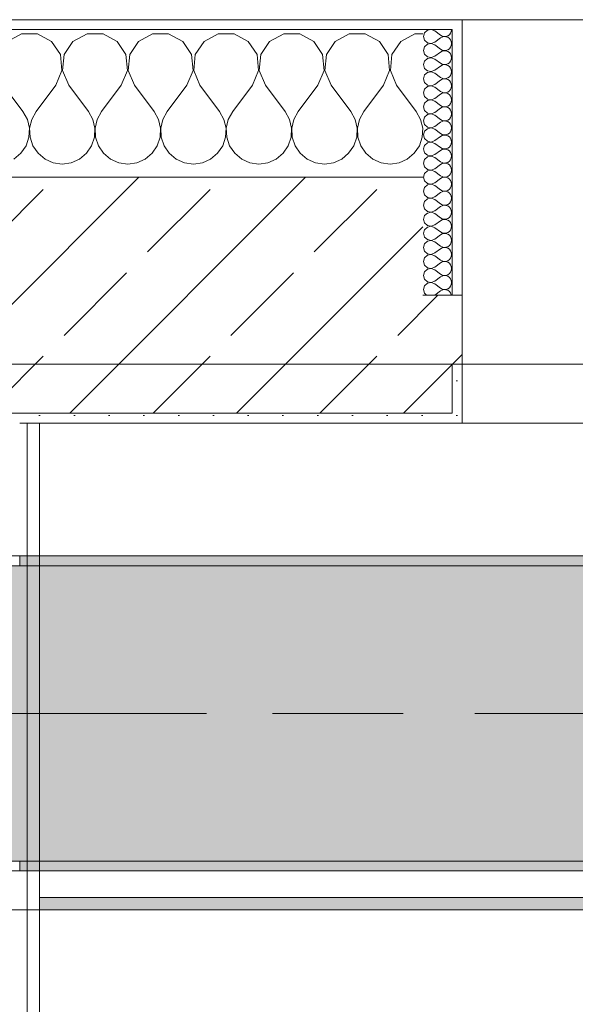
# Model space of a CAD drawing. Header units: metres. Extents: x -3.6 to 84.5, y -11 to 16.8.
# Tile 193 of 256: x 33.09 to 33.655, y 12.854 to 13.855. Entities that reach past the tile are written whole.
import ezdxf

# ---------------------------------------------------------------- set-up
doc = ezdxf.new("R2010")
doc.units = ezdxf.units.M
doc.header["$MEASUREMENT"] = 0
doc.linetypes.add('Achse', pattern=[0.2, 0.1, -0.05, 0, -0.05])
doc.linetypes.add('Strichlinie doppelt', pattern=[0.546806, 0.264583, -0.105833, 0.070556, -0.105833])
for name, color, linetype in [('451 - Universal.Achsen Raster', 7, 'Continuous'), ('604 - Struktur.Wand Aussen', 7, 'Continuous'), ('608 - Struktur.Träger', 7, 'Continuous'), ('Neubau_606 - Struktur.Wand Innen Ausbau', 7, 'Continuous'), ('Neubau_653 - Abdeckung.TB Verkofferung', 7, 'Continuous')]:
    doc.layers.add(name, color=color, linetype=linetype)
pattern_1 = [(45, (0, 0), (-0.01767767, 0.01767767), [0, -0.025])]
pattern_2 = [(0, (0, 0), (0, 0.08660254), [0, -0.05]), (0, (0.025, 0.0433), (0, 0.08660254), [0, -0.05])]
pattern_3 = [(45, (0, 0), (-0.0848528, 0.0848528), []), (45, (-0.04243, 0.04243), (-0.0848528, 0.0848528), [0.09, -0.03])]

# ---------------------------------------------------------------- blocks, each defined once
blk = doc.blocks.new('*X25')
at = {"layer": '604 - Struktur.Wand Aussen', "color": 7, "linetype": 'Continuous', "lineweight": 5}
for p, q in [((33.0919, 13.8407), (33.0776, 13.833)), ((33.1081, 13.8407), (33.0919, 13.8407)), ((33.1224, 13.833), (33.1081, 13.8407)), ((33.1585, 13.8407), (33.1442, 13.833)), ((33.1748, 13.8407), (33.1585, 13.8407)), ((33.1891, 13.833), (33.1748, 13.8407)), ((33.2252, 13.8407), (33.2109, 13.833)), ((33.2415, 13.8407), (33.2252, 13.8407)), ((33.2558, 13.833), (33.2415, 13.8407)), ((33.2919, 13.8407), (33.2776, 13.833)), ((33.3081, 13.8407), (33.2919, 13.8407)), ((33.3224, 13.833), (33.3081, 13.8407)), ((33.3585, 13.8407), (33.3442, 13.833)), ((33.3748, 13.8407), (33.3585, 13.8407)), ((33.3891, 13.833), (33.3748, 13.8407)), ((33.4252, 13.8407), (33.4109, 13.833)), ((33.4415, 13.8407), (33.4252, 13.8407)), ((33.4558, 13.833), (33.4415, 13.8407)), ((33.4919, 13.8407), (33.4776, 13.833)), ((33.5, 13.8407), (33.4919, 13.8407)), ((33.1314, 13.8195), (33.1224, 13.833)), ((33.1442, 13.833), (33.1352, 13.8195)), ((33.1981, 13.8195), (33.1891, 13.833)), ((33.2109, 13.833), (33.2019, 13.8195)), ((33.2648, 13.8195), (33.2558, 13.833)), ((33.2776, 13.833), (33.2686, 13.8195)), ((33.3314, 13.8195), (33.3224, 13.833)), ((33.3442, 13.833), (33.3352, 13.8195)), ((33.3981, 13.8195), (33.3891, 13.833)), ((33.4109, 13.833), (33.4019, 13.8195)), ((33.4648, 13.8195), (33.4558, 13.833)), ((33.4776, 13.833), (33.4686, 13.8195)), ((33.133, 13.8033), (33.1314, 13.8195)), ((33.1352, 13.8195), (33.1337, 13.8033)), ((33.1996, 13.8033), (33.1981, 13.8195)), ((33.2019, 13.8195), (33.2004, 13.8033)), ((33.2663, 13.8033), (33.2648, 13.8195)), ((33.2686, 13.8195), (33.267, 13.8033)), ((33.333, 13.8033), (33.3314, 13.8195)), ((33.3352, 13.8195), (33.3337, 13.8033)), ((33.3996, 13.8033), (33.3981, 13.8195)), ((33.4019, 13.8195), (33.4004, 13.8033)), ((33.4663, 13.8033), (33.4648, 13.8195)), ((33.4686, 13.8195), (33.467, 13.8033)), ((33.1267, 13.7883), (33.133, 13.8033)), ((33.1337, 13.8033), (33.14, 13.7883)), ((33.1933, 13.7883), (33.1996, 13.8033)), ((33.2004, 13.8033), (33.2067, 13.7883)), ((33.26, 13.7883), (33.2663, 13.8033)), ((33.267, 13.8033), (33.2733, 13.7883)), ((33.3267, 13.7883), (33.333, 13.8033)), ((33.3337, 13.8033), (33.34, 13.7883)), ((33.3933, 13.7883), (33.3996, 13.8033)), ((33.4004, 13.8033), (33.4067, 13.7883)), ((33.46, 13.7883), (33.4663, 13.8033)), ((33.467, 13.8033), (33.4733, 13.7883)), ((33.0733, 13.7883), (33.0933, 13.7617)), ((33.1267, 13.7883), (33.1067, 13.7617)), ((33.14, 13.7883), (33.16, 13.7617)), ((33.1933, 13.7883), (33.1733, 13.7617)), ((33.2067, 13.7883), (33.2267, 13.7617)), ((33.26, 13.7883), (33.24, 13.7617)), ((33.2733, 13.7883), (33.2933, 13.7617)), ((33.3267, 13.7883), (33.3067, 13.7617)), ((33.34, 13.7883), (33.36, 13.7617)), ((33.3933, 13.7883), (33.3733, 13.7617)), ((33.4067, 13.7883), (33.4267, 13.7617)), ((33.46, 13.7883), (33.44, 13.7617)), ((33.4733, 13.7883), (33.4933, 13.7617)), ((33.0978, 13.7536), (33.0933, 13.7617)), ((33.1067, 13.7617), (33.1022, 13.7536)), ((33.1645, 13.7536), (33.16, 13.7617)), ((33.1733, 13.7617), (33.1689, 13.7536)), ((33.2311, 13.7536), (33.2267, 13.7617)), ((33.24, 13.7617), (33.2355, 13.7536)), ((33.2978, 13.7536), (33.2933, 13.7617)), ((33.3067, 13.7617), (33.3022, 13.7536)), ((33.3645, 13.7536), (33.36, 13.7617)), ((33.3733, 13.7617), (33.3689, 13.7536)), ((33.4311, 13.7536), (33.4267, 13.7617)), ((33.44, 13.7617), (33.4355, 13.7536)), ((33.4978, 13.7536), (33.4933, 13.7617)), ((33.0999, 13.7447), (33.0978, 13.7536)), ((33.1022, 13.7536), (33.1001, 13.7447)), ((33.1665, 13.7447), (33.1645, 13.7536)), ((33.1689, 13.7536), (33.1668, 13.7447)), ((33.2332, 13.7447), (33.2311, 13.7536)), ((33.2355, 13.7536), (33.2335, 13.7447)), ((33.2999, 13.7447), (33.2978, 13.7536)), ((33.3022, 13.7536), (33.3001, 13.7447)), ((33.3665, 13.7447), (33.3645, 13.7536)), ((33.3689, 13.7536), (33.3668, 13.7447)), ((33.4332, 13.7447), (33.4311, 13.7536)), ((33.4355, 13.7536), (33.4335, 13.7447)), ((33.4999, 13.7447), (33.4978, 13.7536)), ((33.0994, 13.7355), (33.0999, 13.7447)), ((33.1001, 13.7447), (33.1006, 13.7355)), ((33.1661, 13.7355), (33.1665, 13.7447)), ((33.1668, 13.7447), (33.1672, 13.7355)), ((33.2328, 13.7355), (33.2332, 13.7447)), ((33.2335, 13.7447), (33.2339, 13.7355)), ((33.2994, 13.7355), (33.2999, 13.7447)), ((33.3001, 13.7447), (33.3006, 13.7355)), ((33.3661, 13.7355), (33.3665, 13.7447)), ((33.3668, 13.7447), (33.3672, 13.7355)), ((33.4328, 13.7355), (33.4332, 13.7447)), ((33.4335, 13.7447), (33.4339, 13.7355)), ((33.4994, 13.7355), (33.4999, 13.7447)), ((33.0965, 13.7268), (33.0994, 13.7355)), ((33.1006, 13.7355), (33.1035, 13.7268)), ((33.1631, 13.7268), (33.1661, 13.7355)), ((33.1672, 13.7355), (33.1702, 13.7268)), ((33.2298, 13.7268), (33.2328, 13.7355)), ((33.2339, 13.7355), (33.2369, 13.7268)), ((33.2965, 13.7268), (33.2994, 13.7355)), ((33.3006, 13.7355), (33.3035, 13.7268)), ((33.3631, 13.7268), (33.3661, 13.7355)), ((33.3672, 13.7355), (33.3702, 13.7268)), ((33.4298, 13.7268), (33.4328, 13.7355)), ((33.4339, 13.7355), (33.4369, 13.7268)), ((33.4965, 13.7268), (33.4994, 13.7355)), ((33.0842, 13.7133), (33.0913, 13.7192)), ((33.0913, 13.7192), (33.0965, 13.7268)), ((33.1035, 13.7268), (33.1087, 13.7192)), ((33.1087, 13.7192), (33.1158, 13.7133)), ((33.1509, 13.7133), (33.1579, 13.7192)), ((33.1579, 13.7192), (33.1631, 13.7268)), ((33.1702, 13.7268), (33.1754, 13.7192)), ((33.1754, 13.7192), (33.1825, 13.7133)), ((33.2175, 13.7133), (33.2246, 13.7192)), ((33.2246, 13.7192), (33.2298, 13.7268)), ((33.2369, 13.7268), (33.2421, 13.7192)), ((33.2421, 13.7192), (33.2491, 13.7133)), ((33.2842, 13.7133), (33.2913, 13.7192)), ((33.2913, 13.7192), (33.2965, 13.7268)), ((33.3035, 13.7268), (33.3087, 13.7192)), ((33.3087, 13.7192), (33.3158, 13.7133)), ((33.3509, 13.7133), (33.3579, 13.7192)), ((33.3579, 13.7192), (33.3631, 13.7268)), ((33.3702, 13.7268), (33.3754, 13.7192)), ((33.3754, 13.7192), (33.3825, 13.7133)), ((33.4175, 13.7133), (33.4246, 13.7192)), ((33.4246, 13.7192), (33.4298, 13.7268)), ((33.4369, 13.7268), (33.4421, 13.7192)), ((33.4421, 13.7192), (33.4491, 13.7133)), ((33.4842, 13.7133), (33.4913, 13.7192)), ((33.4913, 13.7192), (33.4965, 13.7268)), ((33.1158, 13.7133), (33.1242, 13.7096)), ((33.1242, 13.7096), (33.1333, 13.7083)), ((33.1333, 13.7083), (33.1424, 13.7096)), ((33.1424, 13.7096), (33.1509, 13.7133)), ((33.1825, 13.7133), (33.1909, 13.7096)), ((33.1909, 13.7096), (33.2, 13.7083)), ((33.2, 13.7083), (33.2091, 13.7096)), ((33.2091, 13.7096), (33.2175, 13.7133)), ((33.2491, 13.7133), (33.2576, 13.7096)), ((33.2576, 13.7096), (33.2667, 13.7083)), ((33.2667, 13.7083), (33.2758, 13.7096)), ((33.2758, 13.7096), (33.2842, 13.7133)), ((33.3158, 13.7133), (33.3242, 13.7096)), ((33.3242, 13.7096), (33.3333, 13.7083)), ((33.3333, 13.7083), (33.3424, 13.7096)), ((33.3424, 13.7096), (33.3509, 13.7133)), ((33.3825, 13.7133), (33.3909, 13.7096)), ((33.3909, 13.7096), (33.4, 13.7083)), ((33.4, 13.7083), (33.4091, 13.7096)), ((33.4091, 13.7096), (33.4175, 13.7133)), ((33.4491, 13.7133), (33.4576, 13.7096)), ((33.4576, 13.7096), (33.4667, 13.7083)), ((33.4667, 13.7083), (33.4758, 13.7096)), ((33.4758, 13.7096), (33.4842, 13.7133))]:
    blk.add_line(p, q, dxfattribs=at)
blk = doc.blocks.new('*X52')
at = {"layer": '604 - Struktur.Wand Aussen', "color": 7, "linetype": 'Continuous', "lineweight": 5}
for p, q in [((33.5018, 13.8416), (33.5007, 13.8379)), ((33.5047, 13.8442), (33.5018, 13.8416)), ((33.5085, 13.845), (33.5047, 13.8442)), ((33.5121, 13.8436), (33.5085, 13.845)), ((33.5121, 13.8436), (33.5179, 13.8393)), ((33.5179, 13.8393), (33.5196, 13.8383)), ((33.5253, 13.8386), (33.527, 13.8397)), ((33.527, 13.8397), (33.5282, 13.8412)), ((33.5282, 13.8412), (33.529, 13.843)), ((33.529, 13.843), (33.5293, 13.845)), ((33.5007, 13.8379), (33.5018, 13.8341)), ((33.5018, 13.8341), (33.5047, 13.8315)), ((33.5047, 13.83), (33.5018, 13.8273)), ((33.5047, 13.8315), (33.5085, 13.8307)), ((33.5085, 13.8307), (33.5047, 13.83)), ((33.5085, 13.8307), (33.5121, 13.8321)), ((33.5121, 13.8293), (33.5085, 13.8307)), ((33.5121, 13.8321), (33.5179, 13.8364)), ((33.5121, 13.8293), (33.5179, 13.825)), ((33.5196, 13.8374), (33.5179, 13.8364)), ((33.5196, 13.8383), (33.5215, 13.8379)), ((33.5215, 13.8378), (33.5196, 13.8374)), ((33.5215, 13.8379), (33.5235, 13.838)), ((33.5235, 13.8377), (33.5215, 13.8378)), ((33.5235, 13.838), (33.5253, 13.8386)), ((33.5253, 13.8371), (33.5235, 13.8377)), ((33.527, 13.836), (33.5253, 13.8371)), ((33.5282, 13.8345), (33.527, 13.836)), ((33.529, 13.8327), (33.5282, 13.8345)), ((33.5282, 13.827), (33.529, 13.8288)), ((33.5293, 13.8307), (33.529, 13.8327)), ((33.529, 13.8288), (33.5293, 13.8307)), ((33.5018, 13.8273), (33.5007, 13.8236)), ((33.5007, 13.8236), (33.5018, 13.8198)), ((33.5018, 13.8198), (33.5047, 13.8172)), ((33.5121, 13.8179), (33.5179, 13.8221)), ((33.5179, 13.825), (33.5196, 13.824)), ((33.5196, 13.8231), (33.5179, 13.8221)), ((33.5196, 13.824), (33.5215, 13.8236)), ((33.5215, 13.8235), (33.5196, 13.8231)), ((33.5215, 13.8236), (33.5235, 13.8237)), ((33.5235, 13.8234), (33.5215, 13.8235)), ((33.5235, 13.8237), (33.5253, 13.8243)), ((33.5253, 13.8228), (33.5235, 13.8234)), ((33.5253, 13.8243), (33.527, 13.8254)), ((33.527, 13.8217), (33.5253, 13.8228)), ((33.527, 13.8254), (33.5282, 13.827)), ((33.5282, 13.8202), (33.527, 13.8217)), ((33.529, 13.8184), (33.5282, 13.8202)), ((33.5018, 13.813), (33.5007, 13.8093)), ((33.5007, 13.8093), (33.5018, 13.8055)), ((33.5047, 13.8157), (33.5018, 13.813)), ((33.5047, 13.8172), (33.5085, 13.8165)), ((33.5085, 13.8164), (33.5047, 13.8157)), ((33.5085, 13.8165), (33.5121, 13.8179)), ((33.5121, 13.815), (33.5085, 13.8164)), ((33.5121, 13.815), (33.5179, 13.8107)), ((33.5179, 13.8107), (33.5196, 13.8098)), ((33.5196, 13.8088), (33.5179, 13.8079)), ((33.5196, 13.8098), (33.5215, 13.8093)), ((33.5215, 13.8093), (33.5196, 13.8088)), ((33.5215, 13.8093), (33.5235, 13.8094)), ((33.5235, 13.8092), (33.5215, 13.8093)), ((33.5235, 13.8094), (33.5253, 13.81)), ((33.5253, 13.8085), (33.5235, 13.8092)), ((33.5253, 13.81), (33.527, 13.8112)), ((33.527, 13.8112), (33.5282, 13.8127)), ((33.5282, 13.8127), (33.529, 13.8145)), ((33.5293, 13.8164), (33.529, 13.8184)), ((33.529, 13.8145), (33.5293, 13.8164)), ((33.5018, 13.7988), (33.5007, 13.795)), ((33.5018, 13.8055), (33.5047, 13.8029)), ((33.5047, 13.8014), (33.5018, 13.7988)), ((33.5047, 13.8029), (33.5085, 13.8022)), ((33.5085, 13.8021), (33.5047, 13.8014)), ((33.5085, 13.8022), (33.5121, 13.8036)), ((33.5121, 13.8007), (33.5085, 13.8021)), ((33.5121, 13.8036), (33.5179, 13.8079)), ((33.5121, 13.8007), (33.5179, 13.7964)), ((33.527, 13.8074), (33.5253, 13.8085)), ((33.5282, 13.8059), (33.527, 13.8074)), ((33.529, 13.8041), (33.5282, 13.8059)), ((33.5282, 13.7984), (33.529, 13.8002)), ((33.5293, 13.8021), (33.529, 13.8041)), ((33.529, 13.8002), (33.5293, 13.8021)), ((33.5007, 13.795), (33.5018, 13.7912)), ((33.5018, 13.7912), (33.5047, 13.7886)), ((33.5085, 13.7879), (33.5121, 13.7893)), ((33.5121, 13.7893), (33.5179, 13.7936)), ((33.5179, 13.7964), (33.5196, 13.7955)), ((33.5196, 13.7945), (33.5179, 13.7936)), ((33.5196, 13.7955), (33.5215, 13.795)), ((33.5215, 13.795), (33.5196, 13.7945)), ((33.5215, 13.795), (33.5235, 13.7951)), ((33.5235, 13.7949), (33.5215, 13.795)), ((33.5235, 13.7951), (33.5253, 13.7958)), ((33.5253, 13.7942), (33.5235, 13.7949)), ((33.5253, 13.7958), (33.527, 13.7969)), ((33.527, 13.7931), (33.5253, 13.7942)), ((33.527, 13.7969), (33.5282, 13.7984)), ((33.5282, 13.7916), (33.527, 13.7931)), ((33.529, 13.7898), (33.5282, 13.7916)), ((33.5293, 13.7879), (33.529, 13.7898)), ((33.5018, 13.7845), (33.5007, 13.7807)), ((33.5007, 13.7807), (33.5018, 13.777)), ((33.5047, 13.7871), (33.5018, 13.7845)), ((33.5047, 13.7886), (33.5085, 13.7879)), ((33.5085, 13.7878), (33.5047, 13.7871)), ((33.5121, 13.7864), (33.5085, 13.7878)), ((33.5121, 13.7864), (33.5179, 13.7821)), ((33.5121, 13.775), (33.5179, 13.7793)), ((33.5179, 13.7821), (33.5196, 13.7812)), ((33.5196, 13.7802), (33.5179, 13.7793)), ((33.5196, 13.7812), (33.5215, 13.7807)), ((33.5215, 13.7807), (33.5196, 13.7802)), ((33.5215, 13.7807), (33.5235, 13.7808)), ((33.5235, 13.7806), (33.5215, 13.7807)), ((33.5235, 13.7808), (33.5253, 13.7815)), ((33.5253, 13.78), (33.5235, 13.7806)), ((33.5253, 13.7815), (33.527, 13.7826)), ((33.527, 13.7788), (33.5253, 13.78)), ((33.527, 13.7826), (33.5282, 13.7841)), ((33.5282, 13.7773), (33.527, 13.7788)), ((33.5282, 13.7841), (33.529, 13.7859)), ((33.529, 13.7859), (33.5293, 13.7879)), ((33.5018, 13.7702), (33.5007, 13.7664)), ((33.5018, 13.777), (33.5047, 13.7743)), ((33.5047, 13.7728), (33.5018, 13.7702)), ((33.5047, 13.7743), (33.5085, 13.7736)), ((33.5085, 13.7735), (33.5047, 13.7728)), ((33.5085, 13.7736), (33.5121, 13.775)), ((33.5121, 13.7721), (33.5085, 13.7735)), ((33.5121, 13.7721), (33.5179, 13.7679)), ((33.527, 13.7683), (33.5282, 13.7698)), ((33.529, 13.7755), (33.5282, 13.7773)), ((33.5282, 13.7698), (33.529, 13.7716)), ((33.5293, 13.7736), (33.529, 13.7755)), ((33.529, 13.7716), (33.5293, 13.7736)), ((33.5007, 13.7664), (33.5018, 13.7627)), ((33.5018, 13.7627), (33.5047, 13.76)), ((33.5047, 13.76), (33.5085, 13.7593)), ((33.5085, 13.7593), (33.5047, 13.7585)), ((33.5085, 13.7593), (33.5121, 13.7607)), ((33.5121, 13.7579), (33.5085, 13.7593)), ((33.5121, 13.7607), (33.5179, 13.765)), ((33.5179, 13.7679), (33.5196, 13.7669)), ((33.5196, 13.766), (33.5179, 13.765)), ((33.5196, 13.7669), (33.5215, 13.7665)), ((33.5215, 13.7664), (33.5196, 13.766)), ((33.5215, 13.7665), (33.5235, 13.7666)), ((33.5235, 13.7663), (33.5215, 13.7664)), ((33.5235, 13.7666), (33.5253, 13.7672)), ((33.5253, 13.7657), (33.5235, 13.7663)), ((33.5253, 13.7672), (33.527, 13.7683)), ((33.527, 13.7646), (33.5253, 13.7657)), ((33.5282, 13.763), (33.527, 13.7646)), ((33.529, 13.7612), (33.5282, 13.763)), ((33.5293, 13.7593), (33.529, 13.7612)), ((33.529, 13.7573), (33.5293, 13.7593)), ((33.5018, 13.7559), (33.5007, 13.7521)), ((33.5007, 13.7521), (33.5018, 13.7484)), ((33.5047, 13.7585), (33.5018, 13.7559)), ((33.5121, 13.7579), (33.5179, 13.7536)), ((33.5121, 13.7464), (33.5179, 13.7507)), ((33.5179, 13.7536), (33.5196, 13.7526)), ((33.5196, 13.7517), (33.5179, 13.7507)), ((33.5196, 13.7526), (33.5215, 13.7522)), ((33.5215, 13.7521), (33.5196, 13.7517)), ((33.5215, 13.7522), (33.5235, 13.7523)), ((33.5235, 13.752), (33.5215, 13.7521)), ((33.5235, 13.7523), (33.5253, 13.7529)), ((33.5253, 13.7514), (33.5235, 13.752)), ((33.5253, 13.7529), (33.527, 13.754)), ((33.527, 13.7503), (33.5253, 13.7514)), ((33.527, 13.754), (33.5282, 13.7555)), ((33.5282, 13.7488), (33.527, 13.7503)), ((33.5282, 13.7555), (33.529, 13.7573)), ((33.529, 13.747), (33.5282, 13.7488)), ((33.5018, 13.7416), (33.5007, 13.7379)), ((33.5018, 13.7484), (33.5047, 13.7458)), ((33.5047, 13.7442), (33.5018, 13.7416)), ((33.5047, 13.7458), (33.5085, 13.745)), ((33.5085, 13.745), (33.5047, 13.7442)), ((33.5085, 13.745), (33.5121, 13.7464)), ((33.5121, 13.7436), (33.5085, 13.745)), ((33.5121, 13.7436), (33.5179, 13.7393)), ((33.5179, 13.7393), (33.5196, 13.7383)), ((33.5253, 13.7386), (33.527, 13.7397)), ((33.527, 13.7397), (33.5282, 13.7412)), ((33.5282, 13.7412), (33.529, 13.743)), ((33.5293, 13.745), (33.529, 13.747)), ((33.529, 13.743), (33.5293, 13.745)), ((33.5007, 13.7379), (33.5018, 13.7341)), ((33.5018, 13.7341), (33.5047, 13.7315)), ((33.5047, 13.73), (33.5018, 13.7273)), ((33.5047, 13.7315), (33.5085, 13.7307)), ((33.5085, 13.7307), (33.5047, 13.73)), ((33.5085, 13.7307), (33.5121, 13.7321)), ((33.5121, 13.7293), (33.5085, 13.7307)), ((33.5121, 13.7321), (33.5179, 13.7364)), ((33.5121, 13.7293), (33.5179, 13.725)), ((33.5196, 13.7374), (33.5179, 13.7364)), ((33.5196, 13.7383), (33.5215, 13.7379)), ((33.5215, 13.7378), (33.5196, 13.7374)), ((33.5215, 13.7379), (33.5235, 13.738)), ((33.5235, 13.7377), (33.5215, 13.7378)), ((33.5235, 13.738), (33.5253, 13.7386)), ((33.5253, 13.7371), (33.5235, 13.7377)), ((33.527, 13.736), (33.5253, 13.7371)), ((33.5282, 13.7345), (33.527, 13.736)), ((33.529, 13.7327), (33.5282, 13.7345)), ((33.5282, 13.727), (33.529, 13.7288)), ((33.5293, 13.7307), (33.529, 13.7327)), ((33.529, 13.7288), (33.5293, 13.7307)), ((33.5018, 13.7273), (33.5007, 13.7236)), ((33.5007, 13.7236), (33.5018, 13.7198)), ((33.5018, 13.7198), (33.5047, 13.7172)), ((33.5121, 13.7179), (33.5179, 13.7221)), ((33.5179, 13.725), (33.5196, 13.724)), ((33.5196, 13.7231), (33.5179, 13.7221)), ((33.5196, 13.724), (33.5215, 13.7236)), ((33.5215, 13.7235), (33.5196, 13.7231)), ((33.5215, 13.7236), (33.5235, 13.7237)), ((33.5235, 13.7234), (33.5215, 13.7235)), ((33.5235, 13.7237), (33.5253, 13.7243)), ((33.5253, 13.7228), (33.5235, 13.7234)), ((33.5253, 13.7243), (33.527, 13.7254)), ((33.527, 13.7217), (33.5253, 13.7228)), ((33.527, 13.7254), (33.5282, 13.727)), ((33.5282, 13.7202), (33.527, 13.7217)), ((33.529, 13.7184), (33.5282, 13.7202)), ((33.5018, 13.713), (33.5007, 13.7093)), ((33.5007, 13.7093), (33.5018, 13.7055)), ((33.5047, 13.7157), (33.5018, 13.713)), ((33.5047, 13.7172), (33.5085, 13.7165)), ((33.5085, 13.7164), (33.5047, 13.7157)), ((33.5085, 13.7165), (33.5121, 13.7179)), ((33.5121, 13.715), (33.5085, 13.7164)), ((33.5121, 13.715), (33.5179, 13.7107)), ((33.5179, 13.7107), (33.5196, 13.7098)), ((33.5196, 13.7088), (33.5179, 13.7079)), ((33.5196, 13.7098), (33.5215, 13.7093)), ((33.5215, 13.7093), (33.5196, 13.7088)), ((33.5215, 13.7093), (33.5235, 13.7094)), ((33.5235, 13.7092), (33.5215, 13.7093)), ((33.5235, 13.7094), (33.5253, 13.71)), ((33.5253, 13.7085), (33.5235, 13.7092)), ((33.5253, 13.71), (33.527, 13.7112)), ((33.527, 13.7112), (33.5282, 13.7127)), ((33.5282, 13.7127), (33.529, 13.7145)), ((33.5293, 13.7164), (33.529, 13.7184)), ((33.529, 13.7145), (33.5293, 13.7164)), ((33.5018, 13.6988), (33.5007, 13.695)), ((33.5018, 13.7055), (33.5047, 13.7029)), ((33.5047, 13.7014), (33.5018, 13.6988)), ((33.5047, 13.7029), (33.5085, 13.7022)), ((33.5085, 13.7021), (33.5047, 13.7014)), ((33.5085, 13.7022), (33.5121, 13.7036)), ((33.5121, 13.7007), (33.5085, 13.7021)), ((33.5121, 13.7036), (33.5179, 13.7079)), ((33.5121, 13.7007), (33.5179, 13.6964)), ((33.527, 13.7074), (33.5253, 13.7085)), ((33.5282, 13.7059), (33.527, 13.7074)), ((33.529, 13.7041), (33.5282, 13.7059)), ((33.5282, 13.6984), (33.529, 13.7002)), ((33.5293, 13.7021), (33.529, 13.7041)), ((33.529, 13.7002), (33.5293, 13.7021)), ((33.5007, 13.695), (33.5018, 13.6912)), ((33.5018, 13.6912), (33.5047, 13.6886)), ((33.5085, 13.6879), (33.5121, 13.6893)), ((33.5121, 13.6893), (33.5179, 13.6936)), ((33.5179, 13.6964), (33.5196, 13.6955)), ((33.5196, 13.6945), (33.5179, 13.6936)), ((33.5196, 13.6955), (33.5215, 13.695)), ((33.5215, 13.695), (33.5196, 13.6945)), ((33.5215, 13.695), (33.5235, 13.6951)), ((33.5235, 13.6949), (33.5215, 13.695)), ((33.5235, 13.6951), (33.5253, 13.6958)), ((33.5253, 13.6942), (33.5235, 13.6949)), ((33.5253, 13.6958), (33.527, 13.6969)), ((33.527, 13.6931), (33.5253, 13.6942)), ((33.527, 13.6969), (33.5282, 13.6984)), ((33.5282, 13.6916), (33.527, 13.6931)), ((33.529, 13.6898), (33.5282, 13.6916)), ((33.5293, 13.6879), (33.529, 13.6898)), ((33.5018, 13.6845), (33.5007, 13.6807)), ((33.5007, 13.6807), (33.5018, 13.677)), ((33.5047, 13.6871), (33.5018, 13.6845)), ((33.5047, 13.6886), (33.5085, 13.6879)), ((33.5085, 13.6878), (33.5047, 13.6871)), ((33.5121, 13.6864), (33.5085, 13.6878)), ((33.5121, 13.6864), (33.5179, 13.6821)), ((33.5121, 13.675), (33.5179, 13.6793)), ((33.5179, 13.6821), (33.5196, 13.6812)), ((33.5196, 13.6802), (33.5179, 13.6793)), ((33.5196, 13.6812), (33.5215, 13.6807)), ((33.5215, 13.6807), (33.5196, 13.6802)), ((33.5215, 13.6807), (33.5235, 13.6808)), ((33.5235, 13.6806), (33.5215, 13.6807)), ((33.5235, 13.6808), (33.5253, 13.6815)), ((33.5253, 13.68), (33.5235, 13.6806)), ((33.5253, 13.6815), (33.527, 13.6826)), ((33.527, 13.6788), (33.5253, 13.68)), ((33.527, 13.6826), (33.5282, 13.6841)), ((33.5282, 13.6773), (33.527, 13.6788)), ((33.5282, 13.6841), (33.529, 13.6859)), ((33.529, 13.6859), (33.5293, 13.6879)), ((33.5018, 13.6702), (33.5007, 13.6664)), ((33.5018, 13.677), (33.5047, 13.6743)), ((33.5047, 13.6728), (33.5018, 13.6702)), ((33.5047, 13.6743), (33.5085, 13.6736)), ((33.5085, 13.6735), (33.5047, 13.6728)), ((33.5085, 13.6736), (33.5121, 13.675)), ((33.5121, 13.6721), (33.5085, 13.6735)), ((33.5121, 13.6721), (33.5179, 13.6679)), ((33.527, 13.6683), (33.5282, 13.6698)), ((33.529, 13.6755), (33.5282, 13.6773)), ((33.5282, 13.6698), (33.529, 13.6716)), ((33.5293, 13.6736), (33.529, 13.6755)), ((33.529, 13.6716), (33.5293, 13.6736)), ((33.5007, 13.6664), (33.5018, 13.6627)), ((33.5018, 13.6627), (33.5047, 13.66)), ((33.5047, 13.66), (33.5085, 13.6593)), ((33.5085, 13.6593), (33.5047, 13.6585)), ((33.5085, 13.6593), (33.5121, 13.6607)), ((33.5121, 13.6579), (33.5085, 13.6593)), ((33.5121, 13.6607), (33.5179, 13.665)), ((33.5179, 13.6679), (33.5196, 13.6669)), ((33.5196, 13.666), (33.5179, 13.665)), ((33.5196, 13.6669), (33.5215, 13.6665)), ((33.5215, 13.6664), (33.5196, 13.666)), ((33.5215, 13.6665), (33.5235, 13.6666)), ((33.5235, 13.6663), (33.5215, 13.6664)), ((33.5235, 13.6666), (33.5253, 13.6672)), ((33.5253, 13.6657), (33.5235, 13.6663)), ((33.5253, 13.6672), (33.527, 13.6683)), ((33.527, 13.6646), (33.5253, 13.6657)), ((33.5282, 13.663), (33.527, 13.6646)), ((33.529, 13.6612), (33.5282, 13.663)), ((33.5293, 13.6593), (33.529, 13.6612)), ((33.529, 13.6573), (33.5293, 13.6593)), ((33.5018, 13.6559), (33.5007, 13.6521)), ((33.5007, 13.6521), (33.5018, 13.6484)), ((33.5047, 13.6585), (33.5018, 13.6559)), ((33.5121, 13.6579), (33.5179, 13.6536)), ((33.5121, 13.6464), (33.5179, 13.6507)), ((33.5179, 13.6536), (33.5196, 13.6526)), ((33.5196, 13.6517), (33.5179, 13.6507)), ((33.5196, 13.6526), (33.5215, 13.6522)), ((33.5215, 13.6521), (33.5196, 13.6517)), ((33.5215, 13.6522), (33.5235, 13.6523)), ((33.5235, 13.652), (33.5215, 13.6521)), ((33.5235, 13.6523), (33.5253, 13.6529)), ((33.5253, 13.6514), (33.5235, 13.652)), ((33.5253, 13.6529), (33.527, 13.654)), ((33.527, 13.6503), (33.5253, 13.6514)), ((33.527, 13.654), (33.5282, 13.6555)), ((33.5282, 13.6488), (33.527, 13.6503)), ((33.5282, 13.6555), (33.529, 13.6573)), ((33.529, 13.647), (33.5282, 13.6488)), ((33.5018, 13.6416), (33.5007, 13.6379)), ((33.5018, 13.6484), (33.5047, 13.6458)), ((33.5047, 13.6442), (33.5018, 13.6416)), ((33.5047, 13.6458), (33.5085, 13.645)), ((33.5085, 13.645), (33.5047, 13.6442)), ((33.5085, 13.645), (33.5121, 13.6464)), ((33.5121, 13.6436), (33.5085, 13.645)), ((33.5121, 13.6436), (33.5179, 13.6393)), ((33.5179, 13.6393), (33.5196, 13.6383)), ((33.5253, 13.6386), (33.527, 13.6397)), ((33.527, 13.6397), (33.5282, 13.6412)), ((33.5282, 13.6412), (33.529, 13.643)), ((33.5293, 13.645), (33.529, 13.647)), ((33.529, 13.643), (33.5293, 13.645)), ((33.5007, 13.6379), (33.5018, 13.6341)), ((33.5018, 13.6341), (33.5047, 13.6315)), ((33.5047, 13.63), (33.5018, 13.6273)), ((33.5047, 13.6315), (33.5085, 13.6307)), ((33.5085, 13.6307), (33.5047, 13.63)), ((33.5085, 13.6307), (33.5121, 13.6321)), ((33.5121, 13.6293), (33.5085, 13.6307)), ((33.5121, 13.6321), (33.5179, 13.6364)), ((33.5121, 13.6293), (33.5179, 13.625)), ((33.5196, 13.6374), (33.5179, 13.6364)), ((33.5196, 13.6383), (33.5215, 13.6379)), ((33.5215, 13.6378), (33.5196, 13.6374)), ((33.5215, 13.6379), (33.5235, 13.638)), ((33.5235, 13.6377), (33.5215, 13.6378)), ((33.5235, 13.638), (33.5253, 13.6386)), ((33.5253, 13.6371), (33.5235, 13.6377)), ((33.527, 13.636), (33.5253, 13.6371)), ((33.5282, 13.6345), (33.527, 13.636)), ((33.529, 13.6327), (33.5282, 13.6345)), ((33.5282, 13.627), (33.529, 13.6288)), ((33.5293, 13.6307), (33.529, 13.6327)), ((33.529, 13.6288), (33.5293, 13.6307)), ((33.5018, 13.6273), (33.5007, 13.6236)), ((33.5007, 13.6236), (33.5018, 13.6198)), ((33.5018, 13.6198), (33.5047, 13.6172)), ((33.5121, 13.6179), (33.5179, 13.6221)), ((33.5179, 13.625), (33.5196, 13.624)), ((33.5196, 13.6231), (33.5179, 13.6221)), ((33.5196, 13.624), (33.5215, 13.6236)), ((33.5215, 13.6235), (33.5196, 13.6231)), ((33.5215, 13.6236), (33.5235, 13.6237)), ((33.5235, 13.6234), (33.5215, 13.6235)), ((33.5235, 13.6237), (33.5253, 13.6243)), ((33.5253, 13.6228), (33.5235, 13.6234)), ((33.5253, 13.6243), (33.527, 13.6254)), ((33.527, 13.6217), (33.5253, 13.6228)), ((33.527, 13.6254), (33.5282, 13.627)), ((33.5282, 13.6202), (33.527, 13.6217)), ((33.529, 13.6184), (33.5282, 13.6202)), ((33.5018, 13.613), (33.5007, 13.6093)), ((33.5007, 13.6093), (33.5018, 13.6055)), ((33.5047, 13.6157), (33.5018, 13.613)), ((33.5047, 13.6172), (33.5085, 13.6165)), ((33.5085, 13.6164), (33.5047, 13.6157)), ((33.5085, 13.6165), (33.5121, 13.6179)), ((33.5121, 13.615), (33.5085, 13.6164)), ((33.5121, 13.615), (33.5179, 13.6107)), ((33.5179, 13.6107), (33.5196, 13.6098)), ((33.5196, 13.6088), (33.5179, 13.6079)), ((33.5196, 13.6098), (33.5215, 13.6093)), ((33.5215, 13.6093), (33.5196, 13.6088)), ((33.5215, 13.6093), (33.5235, 13.6094)), ((33.5235, 13.6092), (33.5215, 13.6093)), ((33.5235, 13.6094), (33.5253, 13.61)), ((33.5253, 13.6085), (33.5235, 13.6092)), ((33.5253, 13.61), (33.527, 13.6112)), ((33.527, 13.6112), (33.5282, 13.6127)), ((33.5282, 13.6127), (33.529, 13.6145)), ((33.5293, 13.6164), (33.529, 13.6184)), ((33.529, 13.6145), (33.5293, 13.6164)), ((33.5018, 13.5988), (33.5007, 13.595)), ((33.5018, 13.6055), (33.5047, 13.6029)), ((33.5047, 13.6014), (33.5018, 13.5988)), ((33.5047, 13.6029), (33.5085, 13.6022)), ((33.5085, 13.6021), (33.5047, 13.6014)), ((33.5085, 13.6022), (33.5121, 13.6036)), ((33.5121, 13.6007), (33.5085, 13.6021)), ((33.5121, 13.6036), (33.5179, 13.6079)), ((33.5121, 13.6007), (33.5179, 13.5964)), ((33.527, 13.6074), (33.5253, 13.6085)), ((33.5282, 13.6059), (33.527, 13.6074)), ((33.529, 13.6041), (33.5282, 13.6059)), ((33.5282, 13.5984), (33.529, 13.6002)), ((33.5293, 13.6021), (33.529, 13.6041)), ((33.529, 13.6002), (33.5293, 13.6021)), ((33.5007, 13.595), (33.5018, 13.5912)), ((33.5018, 13.5912), (33.5047, 13.5886)), ((33.5047, 13.5886), (33.5085, 13.5879)), ((33.5085, 13.5879), (33.5121, 13.5893)), ((33.5121, 13.5893), (33.5179, 13.5936)), ((33.5179, 13.5964), (33.5196, 13.5955)), ((33.5196, 13.5945), (33.5179, 13.5936)), ((33.5196, 13.5955), (33.5215, 13.595)), ((33.5215, 13.595), (33.5196, 13.5945)), ((33.5215, 13.595), (33.5235, 13.5951)), ((33.5235, 13.5949), (33.5215, 13.595)), ((33.5235, 13.5951), (33.5253, 13.5958)), ((33.5253, 13.5942), (33.5235, 13.5949)), ((33.5253, 13.5958), (33.527, 13.5969)), ((33.527, 13.5931), (33.5253, 13.5942)), ((33.527, 13.5969), (33.5282, 13.5984)), ((33.5282, 13.5916), (33.527, 13.5931)), ((33.529, 13.5898), (33.5282, 13.5916)), ((33.5293, 13.5879), (33.529, 13.5898)), ((33.5018, 13.5845), (33.5007, 13.5807)), ((33.5007, 13.5807), (33.5018, 13.577)), ((33.5047, 13.5871), (33.5018, 13.5845)), ((33.5085, 13.5878), (33.5047, 13.5871)), ((33.5121, 13.5864), (33.5085, 13.5878)), ((33.5121, 13.5864), (33.5179, 13.5821)), ((33.5121, 13.575), (33.5179, 13.5793)), ((33.5179, 13.5821), (33.5196, 13.5812)), ((33.5196, 13.5802), (33.5179, 13.5793)), ((33.5196, 13.5812), (33.5215, 13.5807)), ((33.5215, 13.5807), (33.5196, 13.5802)), ((33.5215, 13.5807), (33.5235, 13.5808)), ((33.5235, 13.5806), (33.5215, 13.5807)), ((33.5235, 13.5808), (33.5253, 13.5815)), ((33.5253, 13.58), (33.5235, 13.5806)), ((33.5253, 13.5815), (33.527, 13.5826)), ((33.527, 13.5788), (33.5253, 13.58)), ((33.527, 13.5826), (33.5282, 13.5841)), ((33.5282, 13.5773), (33.527, 13.5788)), ((33.5282, 13.5841), (33.529, 13.5859)), ((33.529, 13.5859), (33.5293, 13.5879)), ((33.5018, 13.577), (33.5039, 13.575)), ((33.529, 13.5755), (33.5282, 13.5773)), ((33.5291, 13.575), (33.529, 13.5755))]:
    blk.add_line(p, q, dxfattribs=at)

msp = doc.modelspace()

# ---------------------------------------------------------------- hatches: boundary and pattern name
at = {"layer": '604 - Struktur.Wand Aussen', "linetype": 'Continuous', "lineweight": 0, "true_color": 0x000000}
h = msp.add_hatch(dxfattribs=at)
h.set_pattern_fill('Verputz_0001', color=18, style=0, pattern_type=2)
h.set_pattern_definition(pattern_2)
h.paths.add_polyline_path([(32.35, 13.855), (32.35, 13.845), (33.53, 13.845), (33.53, 13.855)])
h = msp.add_hatch(dxfattribs=at)
h.set_pattern_fill('Verputz_0001', color=18, style=0, pattern_type=2)
h.set_pattern_definition(pattern_2)
h.paths.add_polyline_path([(33.53, 13.855), (33.53, 13.575), (33.54, 13.575), (33.54, 13.855)])
h = msp.add_hatch(dxfattribs=at)
h.set_pattern_fill('Beton__Stahlbeton_0001', color=18, style=0, pattern_type=2)
h.set_pattern_definition(pattern_3)
h.paths.add_polyline_path([(32.34, 13.505), (32.35, 13.505), (32.35, 13.455), (33.53, 13.455), (33.53, 13.505), (33.54, 13.505), (33.54, 13.575), (33.53, 13.575), (33.5, 13.575), (33.5, 13.695), (32.38, 13.695), (32.38, 13.575), (32.35, 13.575), (32.34, 13.575)])
h = msp.add_hatch(dxfattribs=at)
h.set_pattern_fill('Gips_0001', color=18, style=0, pattern_type=2)
h.set_pattern_definition(pattern_1)
h.paths.add_polyline_path([(33.53, 13.445), (33.54, 13.445), (33.54, 13.505), (33.53, 13.505)])
h = msp.add_hatch(dxfattribs=at)
h.set_pattern_fill('Gips_0001', color=18, style=0, pattern_type=2)
h.set_pattern_definition(pattern_1)
h.paths.add_polyline_path([(33.09, 13.455), (33.09, 13.445), (33.53, 13.445), (33.53, 13.455)])
at = {"layer": '608 - Struktur.Träger', "linetype": 'Continuous', "lineweight": 0, "true_color": 0x000000}
h = msp.add_hatch(dxfattribs=at)
h.set_pattern_fill('Gips_0001', color=18, style=0, pattern_type=2)
h.set_pattern_definition(pattern_1)
h.paths.add_polyline_path([(33.09, 13.3), (36.37, 13.3), (36.37, 13.31), (33.09, 13.31)])
h = msp.add_hatch(dxfattribs=at)
h.set_pattern_fill('Beton__Stahlbeton_0001', color=18, style=0, pattern_type=2)
h.set_pattern_definition(pattern_3)
h.paths.add_polyline_path([(15.09, 13.3), (14.78, 13.3), (14.78, 13), (15.09, 13), (18.37, 13), (18.69, 13), (21.97, 13), (22.29, 13), (25.57, 13), (25.89, 13), (29.17, 13), (29.49, 13), (32.77, 13), (33.09, 13), (36.37, 13), (36.69, 13), (39.97, 13), (40.29, 13), (43.57, 13), (43.89, 13), (47.17, 13), (47.48, 13), (47.48, 13.3), (47.17, 13.3), (43.89, 13.3), (43.57, 13.3), (40.29, 13.3), (39.97, 13.3), (36.69, 13.3), (36.37, 13.3), (33.09, 13.3), (32.77, 13.3), (29.49, 13.3), (29.17, 13.3), (25.89, 13.3), (25.57, 13.3), (22.29, 13.3), (21.97, 13.3), (18.69, 13.3), (18.37, 13.3)])
h = msp.add_hatch(dxfattribs=at)
h.set_pattern_fill('Gips_0001', color=18, style=0, pattern_type=2)
h.set_pattern_definition(pattern_1)
h.paths.add_polyline_path([(33.09, 13), (33.09, 12.99), (36.37, 12.99), (36.37, 13)])
at = {"layer": 'Neubau_606 - Struktur.Wand Innen Ausbau', "linetype": 'Continuous', "lineweight": 0, "true_color": 0x000000}
h = msp.add_hatch(dxfattribs=at)
h.set_pattern_fill('Gips_0001', color=18, style=0, pattern_type=2)
h.set_pattern_definition(pattern_1)
h.paths.add_polyline_path([(33.11, 12.7025), (33.11, 13.445), (33.0975, 13.445), (33.0975, 12.7025)])
at = {"layer": 'Neubau_653 - Abdeckung.TB Verkofferung', "linetype": 'Continuous', "lineweight": 0, "true_color": 0x000000}
h = msp.add_hatch(dxfattribs=at)
h.set_pattern_fill('Gips_0001', color=18, style=0, pattern_type=2)
h.set_pattern_definition(pattern_1)
h.paths.add_polyline_path([(33.11, 12.9505), (36.6575, 12.9505), (36.6575, 12.963), (33.11, 12.963)])

# ---------------------------------------------------------------- linework, layer by layer
at = {"layer": '451 - Universal.Achsen Raster', "color": 160, "linetype": 'Strichlinie doppelt', "lineweight": 9, "true_color": 0x3232ff}
msp.add_line((64.935, 13.15), (-3.175, 13.15), dxfattribs=at)
at = {"layer": '604 - Struktur.Wand Aussen', "color": 7, "linetype": 'Continuous', "lineweight": 5}
for p, q in [((33.53, 13.855), (33.54, 13.855)), ((33.54, 13.855), (33.54, 13.845)), ((33.5, 13.845), (32.38, 13.845)), ((33.5, 13.845), (33.53, 13.845)), ((33.53, 13.575), (33.53, 13.845)), ((33.53, 13.845), (33.53, 13.575)), ((33.54, 13.845), (33.54, 13.705)), ((33.54, 13.705), (33.54, 13.695)), ((33.54, 13.695), (33.54, 13.575)), ((33.5, 13.575), (33.53, 13.575)), ((33.53, 13.575), (33.54, 13.575)), ((33.53, 13.505), (33.54, 13.505)), ((33.54, 13.505), (33.54, 13.455)), ((33.54, 13.455), (33.54, 13.445)), ((33.53, 13.445), (33.54, 13.445))]:
    msp.add_line(p, q, dxfattribs=at)
at = {"layer": '604 - Struktur.Wand Aussen', "color": 7, "linetype": 'Continuous', "lineweight": 13}
for p, q in [((35.94, 13.855), (33.54, 13.855)), ((33.5, 13.695), (32.38, 13.695)), ((33.54, 13.575), (33.54, 13.505)), ((33.53, 13.455), (33.53, 13.505)), ((32.35, 13.455), (33.53, 13.455)), ((33.54, 13.445), (35.94, 13.445))]:
    msp.add_line(p, q, dxfattribs=at)
at = {"layer": '604 - Struktur.Wand Aussen', "color": 7, "linetype": 'Continuous', "lineweight": 5, "flags": 128}
for points in [[(33.53, 13.855), (32.35, 13.855)], [(33.09, 13.445), (33.53, 13.445)]]:
    msp.add_lwpolyline(points, dxfattribs=at)
at = {"layer": '608 - Struktur.Träger', "color": 7, "linetype": 'Continuous', "lineweight": 13}
for p, q in [((14.78, 13.31), (47.48, 13.31)), ((33.09, 13.3), (32.77, 13.3)), ((36.37, 13.3), (33.09, 13.3)), ((14.78, 12.99), (47.48, 12.99))]:
    msp.add_line(p, q, dxfattribs=at)
at = {"layer": '608 - Struktur.Träger', "color": 7, "linetype": 'Continuous', "lineweight": 5}
for p, q in [((33.09, 13.31), (33.09, 13.3)), ((36.37, 13.31), (33.09, 13.31)), ((33.09, 13), (33.09, 12.99)), ((36.37, 12.99), (33.09, 12.99))]:
    msp.add_line(p, q, dxfattribs=at)
at = {"layer": '608 - Struktur.Träger', "color": 7, "linetype": 'Achse', "lineweight": 9}
msp.add_line((14.78, 13.15), (47.48, 13.15), dxfattribs=at)
at = {"layer": '608 - Struktur.Träger', "color": 7, "linetype": 'Continuous', "lineweight": 13, "flags": 128}
msp.add_lwpolyline([(47.48, 13), (47.17, 13), (43.89, 13), (43.57, 13), (40.29, 13), (39.97, 13), (36.69, 13), (36.37, 13), (33.09, 13), (32.77, 13), (29.49, 13), (29.17, 13), (25.89, 13), (25.57, 13), (22.29, 13), (21.97, 13), (18.69, 13), (18.37, 13), (15.09, 13), (14.78, 13)], dxfattribs=at)
at = {"layer": 'Neubau_606 - Struktur.Wand Innen Ausbau', "color": 1, "linetype": 'Continuous', "lineweight": 5}
msp.add_line((33.0975, 12.7525), (33.0975, 13.445), dxfattribs=at)
at = {"layer": 'Neubau_606 - Struktur.Wand Innen Ausbau', "color": 1, "linetype": 'Continuous', "lineweight": 5, "flags": 128}
msp.add_lwpolyline([(33.11, 12.69), (33.11, 13.445)], dxfattribs=at)
at = {"layer": 'Neubau_653 - Abdeckung.TB Verkofferung', "color": 1, "linetype": 'Continuous', "lineweight": 9}
for p, q in [((15.11, 13.505), (47.24, 13.505)), ((22.05, 12.9505), (47.24, 12.9505))]:
    msp.add_line(p, q, dxfattribs=at)
at = {"layer": 'Neubau_653 - Abdeckung.TB Verkofferung', "color": 1, "linetype": 'Continuous', "lineweight": 5}
for p, q in [((36.6575, 12.99), (33.11, 12.99)), ((36.6575, 12.963), (33.11, 12.963)), ((36.6575, 12.9505), (33.11, 12.9505))]:
    msp.add_line(p, q, dxfattribs=at)
at = {"layer": 'Neubau_653 - Abdeckung.TB Verkofferung', "color": 1, "linetype": 'Continuous', "lineweight": 5, "flags": 128}
msp.add_lwpolyline([(33.11, 12.99), (33.11, 12.963), (33.11, 12.9505)], dxfattribs=at)

# ---------------------------------------------------------------- block references
at = {"layer": '604 - Struktur.Wand Aussen', "color": 7, "lineweight": 18}
for name in ['*X25', '*X52']:
    msp.add_blockref(name, (0, 0), dxfattribs=at)

doc.saveas('drawing.dxf')
